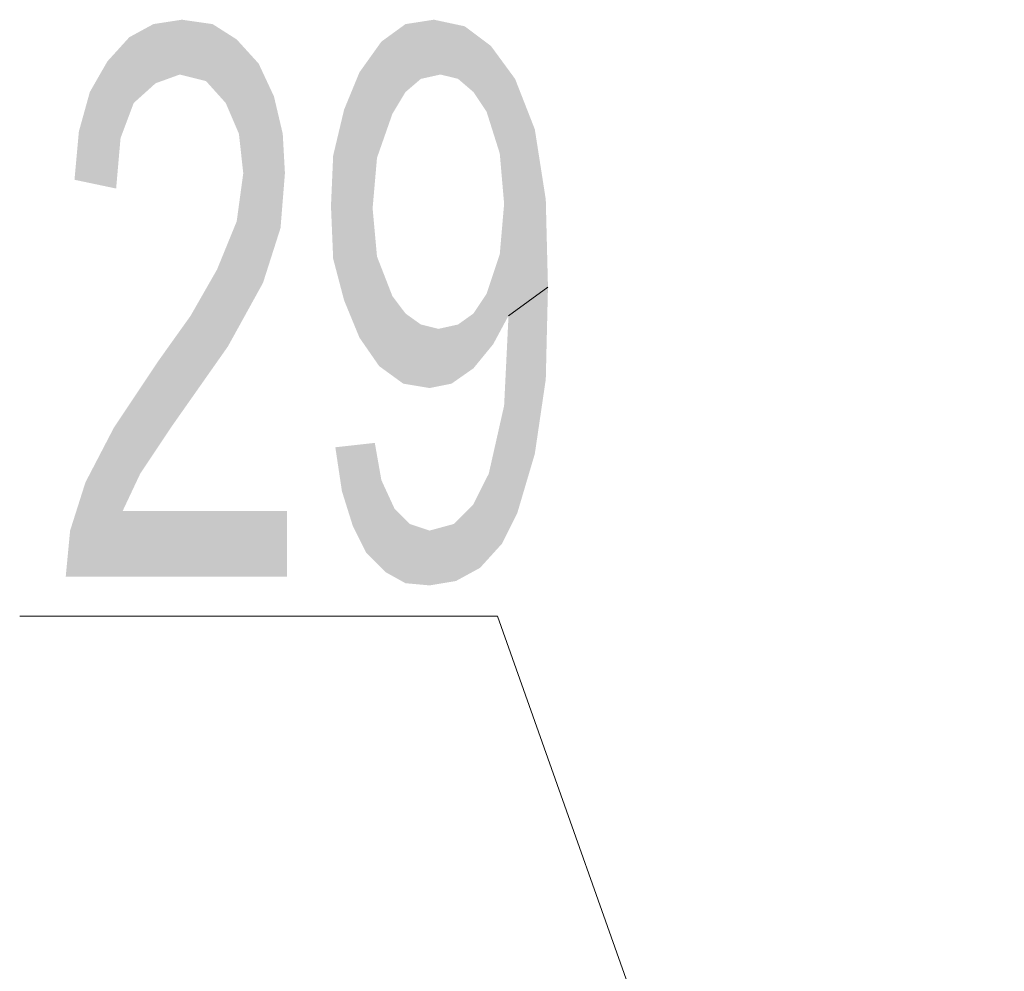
# Model space of a CAD drawing. Header units: millimetres. Extents: x -2626 to 2068, y -6169 to 7214.
# Tile 105 of 144: x -635 to -599, y -4414 to -4379. Entities that reach past the tile are written whole.
import ezdxf

# ---------------------------------------------------------------- set-up
doc = ezdxf.new("R2010")
doc.units = ezdxf.units.MM
doc.layers.get('0').update_dxf_attribs({"color": 252})

msp = doc.modelspace()

# ---------------------------------------------------------------- hatches: boundary and pattern name
h = msp.add_hatch(color=7)
h.dxf.hatch_style = 2
h.paths.add_polyline_path([(-625.51, -4399.408), (-633.625, -4399.408), (-633.464, -4397.721), (-632.902, -4395.953), (-631.857, -4393.944), (-630.25, -4391.534), (-629.045, -4389.846), (-628.081, -4388.159), (-627.358, -4386.391), (-627.117, -4384.624), (-627.277, -4383.177), (-627.759, -4382.052), (-628.483, -4381.249), (-629.447, -4381.008), (-630.331, -4381.329), (-631.134, -4382.052), (-631.616, -4383.338), (-631.777, -4385.186), (-633.304, -4384.865), (-633.143, -4383.097), (-632.741, -4381.65), (-632.098, -4380.526), (-631.295, -4379.642), (-630.411, -4379.16), (-629.366, -4378.999), (-628.242, -4379.16), (-627.358, -4379.722), (-626.554, -4380.606), (-625.992, -4381.811), (-625.67, -4383.177), (-625.59, -4384.624), (-625.751, -4386.632), (-626.393, -4388.641), (-627.679, -4390.971), (-629.768, -4393.944), (-630.893, -4395.632), (-631.536, -4396.998), (-625.51, -4396.998)])
h = msp.add_hatch(color=7)
h.dxf.hatch_style = 2
h.paths.add_polyline_path([(-621.17, -4379.16), (-620.126, -4378.999), (-619.001, -4379.24)])
h = msp.add_hatch(color=7)
h.dxf.hatch_style = 2
h.paths.add_polyline_path([(-622.054, -4379.802), (-621.17, -4379.16), (-620.608, -4381.168)])
h = msp.add_hatch(color=7)
h.dxf.hatch_style = 2
h.paths.add_polyline_path([(-621.17, -4379.16), (-619.001, -4379.24), (-619.885, -4381.008)])
h = msp.add_hatch(color=7)
h.dxf.hatch_style = 2
h.paths.add_polyline_path([(-621.17, -4379.16), (-619.885, -4381.008), (-620.608, -4381.168)])
h = msp.add_hatch(color=7)
h.dxf.hatch_style = 2
h.paths.add_polyline_path([(-619.001, -4379.24), (-619.242, -4381.168), (-619.885, -4381.008)])
h = msp.add_hatch(color=7)
h.dxf.hatch_style = 2
h.paths.add_polyline_path([(-619.001, -4379.24), (-618.037, -4379.963), (-619.242, -4381.168)])
h = msp.add_hatch(color=7)
h.dxf.hatch_style = 2
h.paths.add_polyline_path([(-623.822, -4383.981), (-622.858, -4380.927), (-622.054, -4379.802)])
h = msp.add_hatch(color=7)
h.dxf.hatch_style = 2
h.paths.add_polyline_path([(-623.822, -4383.981), (-622.054, -4379.802), (-621.653, -4382.454)])
h = msp.add_hatch(color=7)
h.dxf.hatch_style = 2
h.paths.add_polyline_path([(-622.054, -4379.802), (-621.17, -4381.65), (-621.653, -4382.454)])
h = msp.add_hatch(color=7)
h.dxf.hatch_style = 2
h.paths.add_polyline_path([(-622.054, -4379.802), (-620.608, -4381.168), (-621.17, -4381.65)])
h = msp.add_hatch(color=7)
h.dxf.hatch_style = 2
h.paths.add_polyline_path([(-618.037, -4379.963), (-618.68, -4381.65), (-619.242, -4381.168)])
h = msp.add_hatch(color=7)
h.dxf.hatch_style = 2
h.paths.add_polyline_path([(-618.037, -4379.963), (-618.197, -4382.374), (-618.68, -4381.65)])
h = msp.add_hatch(color=7)
h.dxf.hatch_style = 2
h.paths.add_polyline_path([(-618.037, -4379.963), (-617.715, -4383.9), (-618.197, -4382.374)])
h = msp.add_hatch(color=7)
h.dxf.hatch_style = 2
h.paths.add_polyline_path([(-618.037, -4379.963), (-617.153, -4381.168), (-616.43, -4383.016)])
h = msp.add_hatch(color=7)
h.dxf.hatch_style = 2
h.paths.add_polyline_path([(-618.037, -4379.963), (-616.43, -4383.016), (-617.715, -4383.9)])
h = msp.add_hatch(color=7)
h.dxf.hatch_style = 2
h.paths.add_polyline_path([(-623.822, -4383.981), (-623.42, -4382.293), (-622.858, -4380.927)])
h = msp.add_hatch(color=7)
h.dxf.hatch_style = 2
h.paths.add_polyline_path([(-623.822, -4383.981), (-621.653, -4382.454), (-622.215, -4384.061)])
h = msp.add_hatch(color=7)
h.dxf.hatch_style = 2
h.paths.add_polyline_path([(-616.43, -4383.016), (-617.555, -4385.748), (-617.715, -4383.9)])
h = msp.add_hatch(color=7)
h.dxf.hatch_style = 2
h.paths.add_polyline_path([(-616.43, -4383.016), (-616.028, -4385.588), (-617.555, -4385.748)])
h = msp.add_hatch(color=7)
h.dxf.hatch_style = 2
h.paths.add_polyline_path([(-623.902, -4385.829), (-623.822, -4383.981), (-622.215, -4384.061)])
h = msp.add_hatch(color=7)
h.dxf.hatch_style = 2
h.paths.add_polyline_path([(-623.902, -4385.829), (-622.215, -4384.061), (-622.376, -4385.909)])
h = msp.add_hatch(color=7)
h.dxf.hatch_style = 2
h.paths.add_polyline_path([(-623.822, -4387.757), (-623.902, -4385.829), (-622.376, -4385.909)])
h = msp.add_hatch(color=7)
h.dxf.hatch_style = 2
h.paths.add_polyline_path([(-623.822, -4387.757), (-622.376, -4385.909), (-622.215, -4387.677)])
h = msp.add_hatch(color=7)
h.dxf.hatch_style = 2
h.paths.add_polyline_path([(-616.028, -4385.588), (-615.948, -4388.802), (-617.715, -4387.597)])
h = msp.add_hatch(color=7)
h.dxf.hatch_style = 2
h.paths.add_polyline_path([(-616.028, -4385.588), (-617.715, -4387.597), (-617.555, -4385.748)])
h = msp.add_hatch(color=7)
h.dxf.hatch_style = 2
h.paths.add_polyline_path([(-622.135, -4391.695), (-623.822, -4387.757), (-622.215, -4387.677)])
h = msp.add_hatch(color=7)
h.dxf.hatch_style = 2
h.paths.add_polyline_path([(-622.135, -4391.695), (-622.215, -4387.677), (-621.653, -4389.123)])
h = msp.add_hatch(color=7)
h.dxf.hatch_style = 2
h.paths.add_polyline_path([(-618.197, -4389.043), (-617.715, -4387.597), (-615.948, -4388.802)])
h = msp.add_hatch(color=7)
h.dxf.hatch_style = 2
h.paths.add_polyline_path([(-622.135, -4391.695), (-623.42, -4389.284), (-623.822, -4387.757)])
h = msp.add_hatch(color=7)
h.dxf.hatch_style = 2
h.paths.add_polyline_path([(-618.197, -4389.043), (-615.948, -4388.802), (-617.394, -4389.846)])
h = msp.add_hatch(color=7)
h.dxf.hatch_style = 2
h.paths.add_polyline_path([(-615.948, -4388.802), (-616.028, -4392.177), (-617.555, -4393.141)])
h = msp.add_hatch(color=7)
h.dxf.hatch_style = 2
h.paths.add_polyline_path([(-615.948, -4388.802), (-617.555, -4393.141), (-617.394, -4389.846)])
h = msp.add_hatch(color=7)
h.dxf.hatch_style = 2
h.paths.add_polyline_path([(-622.135, -4391.695), (-621.653, -4389.123), (-621.17, -4389.766)])
h = msp.add_hatch(color=7)
h.dxf.hatch_style = 2
h.paths.add_polyline_path([(-617.394, -4389.846), (-618.68, -4389.766), (-618.197, -4389.043)])
h = msp.add_hatch(color=7)
h.dxf.hatch_style = 2
h.paths.add_polyline_path([(-622.135, -4391.695), (-622.858, -4390.65), (-623.42, -4389.284)])
h = msp.add_hatch(color=7)
h.dxf.hatch_style = 2
h.paths.add_polyline_path([(-621.251, -4392.337), (-622.135, -4391.695), (-621.17, -4389.766)])
h = msp.add_hatch(color=7)
h.dxf.hatch_style = 2
h.paths.add_polyline_path([(-621.251, -4392.337), (-621.17, -4389.766), (-620.608, -4390.168)])
h = msp.add_hatch(color=7)
h.dxf.hatch_style = 2
h.paths.add_polyline_path([(-619.242, -4390.168), (-618.68, -4389.766), (-617.394, -4389.846)])
h = msp.add_hatch(color=7)
h.dxf.hatch_style = 2
h.paths.add_polyline_path([(-619.242, -4390.168), (-617.394, -4389.846), (-617.956, -4390.891)])
h = msp.add_hatch(color=7)
h.dxf.hatch_style = 2
h.paths.add_polyline_path([(-620.608, -4390.168), (-620.287, -4392.498), (-621.251, -4392.337)])
h = msp.add_hatch(color=7)
h.dxf.hatch_style = 2
h.paths.add_polyline_path([(-620.608, -4390.168), (-619.965, -4390.329), (-619.483, -4392.337)])
h = msp.add_hatch(color=7)
h.dxf.hatch_style = 2
h.paths.add_polyline_path([(-620.608, -4390.168), (-619.483, -4392.337), (-620.287, -4392.498)])
h = msp.add_hatch(color=7)
h.dxf.hatch_style = 2
h.paths.add_polyline_path([(-618.68, -4391.775), (-619.965, -4390.329), (-619.242, -4390.168)])
h = msp.add_hatch(color=7)
h.dxf.hatch_style = 2
h.paths.add_polyline_path([(-619.242, -4390.168), (-617.956, -4390.891), (-618.68, -4391.775)])
h = msp.add_hatch(color=7)
h.dxf.hatch_style = 2
h.paths.add_polyline_path([(-618.68, -4391.775), (-619.483, -4392.337), (-619.965, -4390.329)])
h = msp.add_hatch(color=7)
h.dxf.hatch_style = 2
h.paths.add_polyline_path([(-618.117, -4395.632), (-617.555, -4393.141), (-616.028, -4392.177)])
h = msp.add_hatch(color=7)
h.dxf.hatch_style = 2
h.paths.add_polyline_path([(-618.117, -4395.632), (-616.028, -4392.177), (-616.43, -4394.909)])
h = msp.add_hatch(color=7)
h.dxf.hatch_style = 2
h.paths.add_polyline_path([(-623.099, -4397.56), (-623.742, -4394.668), (-622.295, -4394.507)])
h = msp.add_hatch(color=7)
h.dxf.hatch_style = 2
h.paths.add_polyline_path([(-623.099, -4397.56), (-622.295, -4394.507), (-622.054, -4395.873)])
h = msp.add_hatch(color=7)
h.dxf.hatch_style = 2
h.paths.add_polyline_path([(-623.099, -4397.56), (-623.501, -4396.275), (-623.742, -4394.668)])
h = msp.add_hatch(color=7)
h.dxf.hatch_style = 2
h.paths.add_polyline_path([(-618.117, -4395.632), (-616.43, -4394.909), (-617.072, -4397.078)])
h = msp.add_hatch(color=7)
h.dxf.hatch_style = 2
h.paths.add_polyline_path([(-617.635, -4398.203), (-618.68, -4396.757), (-618.117, -4395.632)])
h = msp.add_hatch(color=7)
h.dxf.hatch_style = 2
h.paths.add_polyline_path([(-618.117, -4395.632), (-617.072, -4397.078), (-617.635, -4398.203)])
h = msp.add_hatch(color=7)
h.dxf.hatch_style = 2
h.paths.add_polyline_path([(-622.617, -4398.525), (-623.099, -4397.56), (-622.054, -4395.873)])
h = msp.add_hatch(color=7)
h.dxf.hatch_style = 2
h.paths.add_polyline_path([(-622.617, -4398.525), (-622.054, -4395.873), (-621.572, -4396.918)])
h = msp.add_hatch(color=7)
h.dxf.hatch_style = 2
h.paths.add_polyline_path([(-617.635, -4398.203), (-619.403, -4397.48), (-618.68, -4396.757)])
h = msp.add_hatch(color=7)
h.dxf.hatch_style = 2
h.paths.add_polyline_path([(-621.894, -4399.248), (-622.617, -4398.525), (-621.572, -4396.918)])
h = msp.add_hatch(color=7)
h.dxf.hatch_style = 2
h.paths.add_polyline_path([(-621.894, -4399.248), (-621.572, -4396.918), (-621.01, -4397.48)])
h = msp.add_hatch(color=7)
h.dxf.hatch_style = 2
h.paths.add_polyline_path([(-620.287, -4399.73), (-621.894, -4399.248), (-621.01, -4397.48)])
h = msp.add_hatch(color=7)
h.dxf.hatch_style = 2
h.paths.add_polyline_path([(-620.287, -4399.73), (-621.01, -4397.48), (-620.287, -4397.721)])
h = msp.add_hatch(color=7)
h.dxf.hatch_style = 2
h.paths.add_polyline_path([(-618.438, -4399.087), (-620.287, -4397.721), (-619.403, -4397.48)])
h = msp.add_hatch(color=7)
h.dxf.hatch_style = 2
h.paths.add_polyline_path([(-617.635, -4398.203), (-618.438, -4399.087), (-619.403, -4397.48)])
h = msp.add_hatch(color=7)
h.dxf.hatch_style = 2
h.paths.add_polyline_path([(-618.438, -4399.087), (-620.287, -4399.73), (-620.287, -4397.721)])
h = msp.add_hatch(color=7)
h.dxf.hatch_style = 2
h.paths.add_polyline_path([(-620.287, -4399.73), (-621.17, -4399.65), (-621.894, -4399.248)])
h = msp.add_hatch(color=7)
h.dxf.hatch_style = 2
h.paths.add_polyline_path([(-618.438, -4399.087), (-619.322, -4399.569), (-620.287, -4399.73)])

# ---------------------------------------------------------------- linework, layer by layer
at = {"color": 7, "lineweight": 0}
msp.add_lwpolyline([(-615.948, -4388.802), (-617.394, -4389.846)], close=True, dxfattribs=at)
for points in [[(-635.313, -4400.855), (-617.796, -4400.855)], [(-617.796, -4400.855), (-591.842, -4474.056)]]:
    msp.add_lwpolyline(points, dxfattribs=at)

doc.saveas('drawing.dxf')
